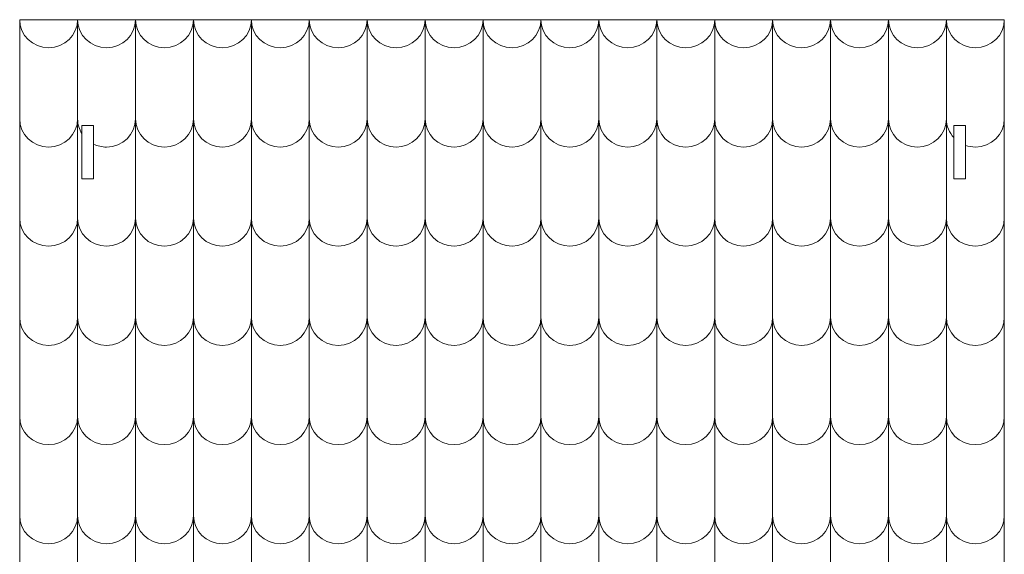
# Model space of a CAD drawing. Header units: centimetres. Extents: x -179 to 199, y -139 to 174.
# Tile 59 of 76: x -22 to -3, y 146 to 157. Entities that reach past the tile are written whole.
import ezdxf

# ---------------------------------------------------------------- set-up
doc = ezdxf.new("R2010")
doc.units = ezdxf.units.CM
doc.header["$MEASUREMENT"] = 0
doc.layers.add('Layer 1', color=7, linetype='Continuous')

msp = doc.modelspace()

# ---------------------------------------------------------------- linework, layer by layer
at = {"layer": 'Layer 1', "lineweight": 5}
for points, knots in [([(-21.81997, 156.72019), (-21.81997, 156.72019), (-2.827, 156.72019), (-2.827, 156.72019), (-2.827, 156.72019), (-2.827, 156.72019), (-2.827, 136.94858), (-2.827, 136.94858), (-2.827, 136.94858), (-2.827, 136.94858), (-2.82726, 136.94858), (-2.82726, 136.94858), (-2.82726, 136.94858), (-2.83421, 136.65546), (-3.08277, 136.41746), (-3.38568, 136.41746), (-3.38568, 136.41746), (-3.68859, 136.41746), (-3.93714, 136.65546), (-3.9441, 136.94858), (-3.9441, 136.94858), (-3.9441, 136.94858), (-3.94461, 136.94858), (-3.94461, 136.94858), (-3.94461, 136.94858), (-3.95157, 136.65546), (-4.20013, 136.41746), (-4.50278, 136.41746), (-4.50278, 136.41746), (-4.80594, 136.41746), (-5.0545, 136.65546), (-5.06145, 136.94858), (-5.06145, 136.94858), (-5.06145, 136.94858), (-5.06171, 136.94858), (-5.06171, 136.94858), (-5.06171, 136.94858), (-5.06867, 136.65546), (-5.31722, 136.41746), (-5.62013, 136.41746), (-5.62013, 136.41746), (-5.92304, 136.41746), (-6.17185, 136.65546), (-6.17855, 136.94858), (-6.17855, 136.94858), (-6.17855, 136.94858), (-6.17907, 136.94858), (-6.17907, 136.94858), (-6.17907, 136.94858), (-6.18602, 136.65546), (-6.43458, 136.41746), (-6.73749, 136.41746), (-6.73749, 136.41746), (-7.04039, 136.41746), (-7.28921, 136.65546), (-7.2959, 136.94858), (-7.2959, 136.94858), (-7.2959, 136.94858), (-7.29616, 136.94858), (-7.29616, 136.94858), (-7.29616, 136.94858), (-7.30312, 136.65546), (-7.55168, 136.41746), (-7.85484, 136.41746), (-7.85484, 136.41746), (-8.15749, 136.41746), (-8.4063, 136.65546), (-8.41326, 136.94858), (-8.41326, 136.94858), (-8.41326, 136.94858), (-8.41326, 136.94858), (-8.41326, 136.94858), (-8.41326, 136.94858), (-8.42047, 136.65546), (-8.66903, 136.41746), (-8.97194, 136.41746), (-8.97194, 136.41746), (-9.27484, 136.41746), (-9.5234, 136.65546), (-9.53036, 136.94858), (-9.53036, 136.94858), (-9.53036, 136.94858), (-9.53061, 136.94858), (-9.53061, 136.94858), (-9.53061, 136.94858), (-9.53757, 136.65546), (-9.78613, 136.41746), (-10.08903, 136.41746), (-10.08903, 136.41746), (-10.3922, 136.41746), (-10.64076, 136.65546), (-10.64771, 136.94858), (-10.64771, 136.94858), (-10.64771, 136.94858), (-10.64797, 136.94858), (-10.64797, 136.94858), (-10.64797, 136.94858), (-10.65466, 136.65546), (-10.90348, 136.41746), (-11.20639, 136.41746), (-11.20639, 136.41746), (-11.50929, 136.41746), (-11.75785, 136.65546), (-11.76481, 136.94858), (-11.76481, 136.94858), (-11.76481, 136.94858), (-11.76532, 136.94858), (-11.76532, 136.94858), (-11.76532, 136.94858), (-11.77202, 136.65546), (-12.02058, 136.41746), (-12.32348, 136.41746), (-12.32348, 136.41746), (-12.62639, 136.41746), (-12.87521, 136.65546), (-12.88216, 136.94858), (-12.88216, 136.94858), (-12.88216, 136.94858), (-12.88242, 136.94858), (-12.88242, 136.94858), (-12.88242, 136.94858), (-12.88937, 136.65546), (-13.13793, 136.41746), (-13.44084, 136.41746), (-13.44084, 136.41746), (-13.74375, 136.41746), (-13.99256, 136.65546), (-13.99926, 136.94858), (-13.99926, 136.94858), (-13.99926, 136.94858), (-13.99977, 136.94858), (-13.99977, 136.94858), (-13.99977, 136.94858), (-14.00647, 136.65546), (-14.25503, 136.41746), (-14.55819, 136.41746), (-14.55819, 136.41746), (-14.86084, 136.41746), (-15.10966, 136.65546), (-15.11661, 136.94858), (-15.11661, 136.94858), (-15.11661, 136.94858), (-15.11687, 136.94858), (-15.11687, 136.94858), (-15.11687, 136.94858), (-15.12383, 136.65546), (-15.37238, 136.41746), (-15.67555, 136.41746), (-15.67555, 136.41746), (-15.9782, 136.41746), (-16.22701, 136.65546), (-16.23371, 136.94858), (-16.23371, 136.94858), (-16.23371, 136.94858), (-16.23397, 136.94858), (-16.23397, 136.94858), (-16.23397, 136.94858), (-16.24092, 136.65546), (-16.48974, 136.41746), (-16.79264, 136.41746), (-16.79264, 136.41746), (-17.09555, 136.41746), (-17.34411, 136.65546), (-17.35106, 136.94858), (-17.35106, 136.94858), (-17.35106, 136.94858), (-17.35132, 136.94858), (-17.35132, 136.94858), (-17.35132, 136.94858), (-17.35828, 136.65546), (-17.60684, 136.41746), (-17.90974, 136.41746), (-17.90974, 136.41746), (-18.21265, 136.41746), (-18.46146, 136.65546), (-18.46816, 136.94858), (-18.46816, 136.94858), (-18.46816, 136.94858), (-18.46842, 136.94858), (-18.46842, 136.94858), (-18.46842, 136.94858), (-18.47537, 136.65546), (-18.72393, 136.41746), (-19.0271, 136.41746), (-19.0271, 136.41746), (-19.33, 136.41746), (-19.57856, 136.65546), (-19.58552, 136.94858), (-19.58552, 136.94858), (-19.58552, 136.94858), (-19.58577, 136.94858), (-19.58577, 136.94858), (-19.58577, 136.94858), (-19.59273, 136.65546), (-19.84129, 136.41746), (-20.14419, 136.41746), (-20.14419, 136.41746), (-20.4471, 136.41746), (-20.69592, 136.65546), (-20.70261, 136.94858), (-20.70261, 136.94858), (-20.70261, 136.94858), (-20.70313, 136.94858), (-20.70313, 136.94858), (-20.70313, 136.94858), (-20.70982, 136.65546), (-20.95838, 136.41746), (-21.26155, 136.41746), (-21.26155, 136.41746), (-21.56445, 136.41746), (-21.81301, 136.65546), (-21.81997, 136.94858), (-21.81997, 136.94858), (-21.81997, 136.94858), (-21.81997, 136.94858), (-21.81997, 136.94858), (-21.81997, 136.94858), (-21.81997, 136.94858), (-21.81997, 156.72019), (-21.81997, 156.72019)], [0, 0, 0, 0, 0.01785714, 0.01785714, 0.01785714, 0.01785714, 0.03571429, 0.03571429, 0.03571429, 0.03571429, 0.05357143, 0.05357143, 0.05357143, 0.05357143, 0.07142857, 0.07142857, 0.07142857, 0.07142857, 0.08928571, 0.08928571, 0.08928571, 0.08928571, 0.10714286, 0.10714286, 0.10714286, 0.10714286, 0.125, 0.125, 0.125, 0.125, 0.14285714, 0.14285714, 0.14285714, 0.14285714, 0.16071429, 0.16071429, 0.16071429, 0.16071429, 0.17857143, 0.17857143, 0.17857143, 0.17857143, 0.19642857, 0.19642857, 0.19642857, 0.19642857, 0.21428571, 0.21428571, 0.21428571, 0.21428571, 0.23214286, 0.23214286, 0.23214286, 0.23214286, 0.25, 0.25, 0.25, 0.25, 0.26785714, 0.26785714, 0.26785714, 0.26785714, 0.28571429, 0.28571429, 0.28571429, 0.28571429, 0.30357143, 0.30357143, 0.30357143, 0.30357143, 0.32142857, 0.32142857, 0.32142857, 0.32142857, 0.33928571, 0.33928571, 0.33928571, 0.33928571, 0.35714286, 0.35714286, 0.35714286, 0.35714286, 0.375, 0.375, 0.375, 0.375, 0.39285714, 0.39285714, 0.39285714, 0.39285714, 0.41071429, 0.41071429, 0.41071429, 0.41071429, 0.42857143, 0.42857143, 0.42857143, 0.42857143, 0.44642857, 0.44642857, 0.44642857, 0.44642857, 0.46428571, 0.46428571, 0.46428571, 0.46428571, 0.48214286, 0.48214286, 0.48214286, 0.48214286, 0.5, 0.5, 0.5, 0.5, 0.51785714, 0.51785714, 0.51785714, 0.51785714, 0.53571429, 0.53571429, 0.53571429, 0.53571429, 0.55357143, 0.55357143, 0.55357143, 0.55357143, 0.57142857, 0.57142857, 0.57142857, 0.57142857, 0.58928571, 0.58928571, 0.58928571, 0.58928571, 0.60714286, 0.60714286, 0.60714286, 0.60714286, 0.625, 0.625, 0.625, 0.625, 0.64285714, 0.64285714, 0.64285714, 0.64285714, 0.66071429, 0.66071429, 0.66071429, 0.66071429, 0.67857143, 0.67857143, 0.67857143, 0.67857143, 0.69642857, 0.69642857, 0.69642857, 0.69642857, 0.71428571, 0.71428571, 0.71428571, 0.71428571, 0.73214286, 0.73214286, 0.73214286, 0.73214286, 0.75, 0.75, 0.75, 0.75, 0.76785714, 0.76785714, 0.76785714, 0.76785714, 0.78571429, 0.78571429, 0.78571429, 0.78571429, 0.80357143, 0.80357143, 0.80357143, 0.80357143, 0.82142857, 0.82142857, 0.82142857, 0.82142857, 0.83928571, 0.83928571, 0.83928571, 0.83928571, 0.85714286, 0.85714286, 0.85714286, 0.85714286, 0.875, 0.875, 0.875, 0.875, 0.89285714, 0.89285714, 0.89285714, 0.89285714, 0.91071429, 0.91071429, 0.91071429, 0.91071429, 0.92857143, 0.92857143, 0.92857143, 0.92857143, 0.94642857, 0.94642857, 0.94642857, 0.94642857, 0.96428571, 0.96428571, 0.96428571, 0.96428571, 1, 1, 1, 1]), ([(-20.62045, 154.68021), (-20.62045, 154.68021), (-20.39558, 154.68021), (-20.39558, 154.68021), (-20.39558, 154.68021), (-20.39558, 154.68021), (-20.39558, 153.64476), (-20.39558, 153.64476), (-20.39558, 153.64476), (-20.39558, 153.64476), (-20.62045, 153.64476), (-20.62045, 153.64476), (-20.62045, 153.64476), (-20.62045, 153.64476), (-20.62045, 154.68021), (-20.62045, 154.68021)], [0, 0, 0, 0, 0.2, 0.2, 0.2, 0.2, 0.4, 0.4, 0.4, 0.4, 0.6, 0.6, 0.6, 0.6, 1, 1, 1, 1]), ([(-3.80166, 154.68021), (-3.80166, 154.68021), (-3.5768, 154.68021), (-3.5768, 154.68021), (-3.5768, 154.68021), (-3.5768, 154.68021), (-3.5768, 153.64476), (-3.5768, 153.64476), (-3.5768, 153.64476), (-3.5768, 153.64476), (-3.80166, 153.64476), (-3.80166, 153.64476), (-3.80166, 153.64476), (-3.80166, 153.64476), (-3.80166, 154.68021), (-3.80166, 154.68021)], [0, 0, 0, 0, 0.2, 0.2, 0.2, 0.2, 0.4, 0.4, 0.4, 0.4, 0.6, 0.6, 0.6, 0.6, 1, 1, 1, 1])]:
    msp.add_open_spline(points, degree=3, knots=knots, dxfattribs=at)
at = {"layer": 'Layer 1', "color": 12, "lineweight": 5}
for points, knots in [([(-21.81997, 156.72019), (-21.81997, 156.4214), (-21.56883, 156.17671), (-21.26155, 156.17671), (-21.26155, 156.17671), (-20.95426, 156.17671), (-20.70287, 156.4214), (-20.70287, 156.72019), (-20.70287, 156.72019), (-20.70287, 156.4214), (-20.45148, 156.17671), (-20.14419, 156.17671), (-20.14419, 156.17671), (-19.83717, 156.17671), (-19.58552, 156.4214), (-19.58552, 156.72019), (-19.58552, 156.72019), (-19.58552, 156.4214), (-19.33412, 156.17671), (-19.0271, 156.17671), (-19.0271, 156.17671), (-18.71981, 156.17671), (-18.46842, 156.4214), (-18.46842, 156.72019), (-18.46842, 156.72019), (-18.46842, 156.4214), (-18.21703, 156.17671), (-17.90974, 156.17671), (-17.90974, 156.17671), (-17.60271, 156.17671), (-17.35132, 156.4214), (-17.35132, 156.72019), (-17.35132, 156.72019), (-17.35132, 156.4214), (-17.09967, 156.17671), (-16.79264, 156.17671), (-16.79264, 156.17671), (-16.48536, 156.17671), (-16.23397, 156.4214), (-16.23397, 156.72019), (-16.23397, 156.72019), (-16.23397, 156.4214), (-15.98258, 156.17671), (-15.67555, 156.17671), (-15.67555, 156.17671), (-15.36826, 156.17671), (-15.11661, 156.4214), (-15.11661, 156.72019), (-15.11661, 156.72019), (-15.11661, 156.4214), (-14.86548, 156.17671), (-14.55819, 156.17671), (-14.55819, 156.17671), (-14.25091, 156.17671), (-13.99926, 156.4214), (-13.99926, 156.72019), (-13.99926, 156.72019), (-13.99926, 156.4214), (-13.74812, 156.17671), (-13.44084, 156.17671), (-13.44084, 156.17671), (-13.13355, 156.17671), (-12.88216, 156.4214), (-12.88216, 156.72019), (-12.88216, 156.72019), (-12.88216, 156.4214), (-12.63103, 156.17671), (-12.32348, 156.17671), (-12.32348, 156.17671), (-12.01646, 156.17671), (-11.76506, 156.4214), (-11.76506, 156.72019), (-11.76506, 156.72019), (-11.76506, 156.4214), (-11.51367, 156.17671), (-11.20639, 156.17671), (-11.20639, 156.17671), (-10.8991, 156.17671), (-10.64771, 156.4214), (-10.64771, 156.72019), (-10.64771, 156.72019), (-10.64771, 156.4214), (-10.39632, 156.17671), (-10.08903, 156.17671), (-10.08903, 156.17671), (-9.78201, 156.17671), (-9.53061, 156.4214), (-9.53061, 156.72019), (-9.53061, 156.72019), (-9.53061, 156.4214), (-9.27896, 156.17671), (-8.97194, 156.17671), (-8.97194, 156.17671), (-8.66465, 156.17671), (-8.41326, 156.4214), (-8.41326, 156.72019), (-8.41326, 156.72019), (-8.41326, 156.4214), (-8.16187, 156.17671), (-7.85484, 156.17671), (-7.85484, 156.17671), (-7.54755, 156.17671), (-7.2959, 156.4214), (-7.2959, 156.72019), (-7.2959, 156.72019), (-7.2959, 156.4214), (-7.04477, 156.17671), (-6.73749, 156.17671), (-6.73749, 156.17671), (-6.4302, 156.17671), (-6.17881, 156.4214), (-6.17881, 156.72019), (-6.17881, 156.72019), (-6.17881, 156.4214), (-5.92742, 156.17671), (-5.62013, 156.17671), (-5.62013, 156.17671), (-5.31285, 156.17671), (-5.06145, 156.4214), (-5.06145, 156.72019), (-5.06145, 156.72019), (-5.06145, 156.4214), (-4.81032, 156.17671), (-4.50278, 156.17671), (-4.50278, 156.17671), (-4.19575, 156.17671), (-3.94436, 156.4214), (-3.94436, 156.72019), (-3.94436, 156.72019), (-3.94436, 156.4214), (-3.69296, 156.17671), (-3.38568, 156.17671), (-3.38568, 156.17671), (-3.07839, 156.17671), (-2.827, 156.4214), (-2.827, 156.72019)], [0, 0, 0, 0, 0.02857143, 0.02857143, 0.02857143, 0.02857143, 0.05714286, 0.05714286, 0.05714286, 0.05714286, 0.08571429, 0.08571429, 0.08571429, 0.08571429, 0.11428571, 0.11428571, 0.11428571, 0.11428571, 0.14285714, 0.14285714, 0.14285714, 0.14285714, 0.17142857, 0.17142857, 0.17142857, 0.17142857, 0.2, 0.2, 0.2, 0.2, 0.22857143, 0.22857143, 0.22857143, 0.22857143, 0.25714286, 0.25714286, 0.25714286, 0.25714286, 0.28571429, 0.28571429, 0.28571429, 0.28571429, 0.31428571, 0.31428571, 0.31428571, 0.31428571, 0.34285714, 0.34285714, 0.34285714, 0.34285714, 0.37142857, 0.37142857, 0.37142857, 0.37142857, 0.4, 0.4, 0.4, 0.4, 0.42857143, 0.42857143, 0.42857143, 0.42857143, 0.45714286, 0.45714286, 0.45714286, 0.45714286, 0.48571429, 0.48571429, 0.48571429, 0.48571429, 0.51428571, 0.51428571, 0.51428571, 0.51428571, 0.54285714, 0.54285714, 0.54285714, 0.54285714, 0.57142857, 0.57142857, 0.57142857, 0.57142857, 0.6, 0.6, 0.6, 0.6, 0.62857143, 0.62857143, 0.62857143, 0.62857143, 0.65714286, 0.65714286, 0.65714286, 0.65714286, 0.68571429, 0.68571429, 0.68571429, 0.68571429, 0.71428571, 0.71428571, 0.71428571, 0.71428571, 0.74285714, 0.74285714, 0.74285714, 0.74285714, 0.77142857, 0.77142857, 0.77142857, 0.77142857, 0.8, 0.8, 0.8, 0.8, 0.82857143, 0.82857143, 0.82857143, 0.82857143, 0.85714286, 0.85714286, 0.85714286, 0.85714286, 0.88571429, 0.88571429, 0.88571429, 0.88571429, 0.91428571, 0.91428571, 0.91428571, 0.91428571, 0.94285714, 0.94285714, 0.94285714, 0.94285714, 1, 1, 1, 1]), ([(-21.81997, 154.80384), (-21.81997, 154.50505), (-21.56883, 154.26036), (-21.26155, 154.26036), (-21.26155, 154.26036), (-20.95426, 154.26036), (-20.70287, 154.50505), (-20.70287, 154.80384), (-20.70287, 154.80384), (-20.70287, 154.70081), (-20.67273, 154.60293), (-20.62045, 154.52051)], [0, 0, 0, 0, 0.25, 0.25, 0.25, 0.25, 0.5, 0.5, 0.5, 0.5, 1, 1, 1, 1]), ([(-20.39558, 154.3196), (-20.31986, 154.28097), (-20.2346, 154.26036), (-20.14419, 154.26036), (-20.14419, 154.26036), (-19.83717, 154.26036), (-19.58552, 154.50505), (-19.58552, 154.80384), (-19.58552, 154.80384), (-19.58552, 154.50505), (-19.33412, 154.26036), (-19.0271, 154.26036), (-19.0271, 154.26036), (-18.71981, 154.26036), (-18.46842, 154.50505), (-18.46842, 154.80384), (-18.46842, 154.80384), (-18.46842, 154.50505), (-18.21703, 154.26036), (-17.90974, 154.26036), (-17.90974, 154.26036), (-17.60271, 154.26036), (-17.35132, 154.50505), (-17.35132, 154.80384), (-17.35132, 154.80384), (-17.35132, 154.50505), (-17.09967, 154.26036), (-16.79264, 154.26036), (-16.79264, 154.26036), (-16.48536, 154.26036), (-16.23397, 154.50505), (-16.23397, 154.80384), (-16.23397, 154.80384), (-16.23397, 154.50505), (-15.98258, 154.26036), (-15.67555, 154.26036), (-15.67555, 154.26036), (-15.36826, 154.26036), (-15.11661, 154.50505), (-15.11661, 154.80384), (-15.11661, 154.80384), (-15.11661, 154.50505), (-14.86548, 154.26036), (-14.55819, 154.26036), (-14.55819, 154.26036), (-14.25091, 154.26036), (-13.99926, 154.50505), (-13.99926, 154.80384), (-13.99926, 154.80384), (-13.99926, 154.50505), (-13.74812, 154.26036), (-13.44084, 154.26036), (-13.44084, 154.26036), (-13.13355, 154.26036), (-12.88216, 154.50505), (-12.88216, 154.80384), (-12.88216, 154.80384), (-12.88216, 154.50505), (-12.63103, 154.26036), (-12.32348, 154.26036), (-12.32348, 154.26036), (-12.01646, 154.26036), (-11.76506, 154.50505), (-11.76506, 154.80384), (-11.76506, 154.80384), (-11.76506, 154.50505), (-11.51367, 154.26036), (-11.20639, 154.26036), (-11.20639, 154.26036), (-10.8991, 154.26036), (-10.64771, 154.50505), (-10.64771, 154.80384), (-10.64771, 154.80384), (-10.64771, 154.50505), (-10.39632, 154.26036), (-10.08903, 154.26036), (-10.08903, 154.26036), (-9.78201, 154.26036), (-9.53061, 154.50505), (-9.53061, 154.80384), (-9.53061, 154.80384), (-9.53061, 154.50505), (-9.27896, 154.26036), (-8.97194, 154.26036), (-8.97194, 154.26036), (-8.66465, 154.26036), (-8.41326, 154.50505), (-8.41326, 154.80384), (-8.41326, 154.80384), (-8.41326, 154.50505), (-8.16187, 154.26036), (-7.85484, 154.26036), (-7.85484, 154.26036), (-7.54755, 154.26036), (-7.2959, 154.50505), (-7.2959, 154.80384), (-7.2959, 154.80384), (-7.2959, 154.50505), (-7.04477, 154.26036), (-6.73749, 154.26036), (-6.73749, 154.26036), (-6.4302, 154.26036), (-6.17881, 154.50505), (-6.17881, 154.80384), (-6.17881, 154.80384), (-6.17881, 154.50505), (-5.92742, 154.26036), (-5.62013, 154.26036), (-5.62013, 154.26036), (-5.31285, 154.26036), (-5.06145, 154.50505), (-5.06145, 154.80384), (-5.06145, 154.80384), (-5.06145, 154.50505), (-4.81032, 154.26036), (-4.50278, 154.26036), (-4.50278, 154.26036), (-4.19575, 154.26036), (-3.94436, 154.50505), (-3.94436, 154.80384), (-3.94436, 154.80384), (-3.94436, 154.66475), (-3.89027, 154.53854), (-3.80166, 154.44324)], [0, 0, 0, 0, 0.03125, 0.03125, 0.03125, 0.03125, 0.0625, 0.0625, 0.0625, 0.0625, 0.09375, 0.09375, 0.09375, 0.09375, 0.125, 0.125, 0.125, 0.125, 0.15625, 0.15625, 0.15625, 0.15625, 0.1875, 0.1875, 0.1875, 0.1875, 0.21875, 0.21875, 0.21875, 0.21875, 0.25, 0.25, 0.25, 0.25, 0.28125, 0.28125, 0.28125, 0.28125, 0.3125, 0.3125, 0.3125, 0.3125, 0.34375, 0.34375, 0.34375, 0.34375, 0.375, 0.375, 0.375, 0.375, 0.40625, 0.40625, 0.40625, 0.40625, 0.4375, 0.4375, 0.4375, 0.4375, 0.46875, 0.46875, 0.46875, 0.46875, 0.5, 0.5, 0.5, 0.5, 0.53125, 0.53125, 0.53125, 0.53125, 0.5625, 0.5625, 0.5625, 0.5625, 0.59375, 0.59375, 0.59375, 0.59375, 0.625, 0.625, 0.625, 0.625, 0.65625, 0.65625, 0.65625, 0.65625, 0.6875, 0.6875, 0.6875, 0.6875, 0.71875, 0.71875, 0.71875, 0.71875, 0.75, 0.75, 0.75, 0.75, 0.78125, 0.78125, 0.78125, 0.78125, 0.8125, 0.8125, 0.8125, 0.8125, 0.84375, 0.84375, 0.84375, 0.84375, 0.875, 0.875, 0.875, 0.875, 0.90625, 0.90625, 0.90625, 0.90625, 0.9375, 0.9375, 0.9375, 0.9375, 1, 1, 1, 1]), ([(-3.5768, 154.29384), (-3.51704, 154.27324), (-3.45265, 154.26036), (-3.38568, 154.26036), (-3.38568, 154.26036), (-3.07839, 154.26036), (-2.827, 154.50505), (-2.827, 154.80384)], [0, 0, 0, 0, 0.33333333, 0.33333333, 0.33333333, 0.33333333, 1, 1, 1, 1]), ([(-21.81997, 152.89007), (-21.81997, 152.59128), (-21.56883, 152.34659), (-21.26155, 152.34659), (-21.26155, 152.34659), (-20.95426, 152.34659), (-20.70287, 152.59128), (-20.70287, 152.89007), (-20.70287, 152.89007), (-20.70287, 152.59128), (-20.45148, 152.34659), (-20.14419, 152.34659), (-20.14419, 152.34659), (-19.83717, 152.34659), (-19.58552, 152.59128), (-19.58552, 152.89007), (-19.58552, 152.89007), (-19.58552, 152.59128), (-19.33412, 152.34659), (-19.0271, 152.34659), (-19.0271, 152.34659), (-18.71981, 152.34659), (-18.46842, 152.59128), (-18.46842, 152.89007), (-18.46842, 152.89007), (-18.46842, 152.59128), (-18.21703, 152.34659), (-17.90974, 152.34659), (-17.90974, 152.34659), (-17.60271, 152.34659), (-17.35132, 152.59128), (-17.35132, 152.89007), (-17.35132, 152.89007), (-17.35132, 152.59128), (-17.09967, 152.34659), (-16.79264, 152.34659), (-16.79264, 152.34659), (-16.48536, 152.34659), (-16.23397, 152.59128), (-16.23397, 152.89007), (-16.23397, 152.89007), (-16.23397, 152.59128), (-15.98258, 152.34659), (-15.67555, 152.34659), (-15.67555, 152.34659), (-15.36826, 152.34659), (-15.11661, 152.59128), (-15.11661, 152.89007), (-15.11661, 152.89007), (-15.11661, 152.59128), (-14.86548, 152.34659), (-14.55819, 152.34659), (-14.55819, 152.34659), (-14.25091, 152.34659), (-13.99926, 152.59128), (-13.99926, 152.89007), (-13.99926, 152.89007), (-13.99926, 152.59128), (-13.74812, 152.34659), (-13.44084, 152.34659), (-13.44084, 152.34659), (-13.13355, 152.34659), (-12.88216, 152.59128), (-12.88216, 152.89007), (-12.88216, 152.89007), (-12.88216, 152.59128), (-12.63103, 152.34659), (-12.32348, 152.34659), (-12.32348, 152.34659), (-12.01646, 152.34659), (-11.76506, 152.59128), (-11.76506, 152.89007), (-11.76506, 152.89007), (-11.76506, 152.59128), (-11.51367, 152.34659), (-11.20639, 152.34659), (-11.20639, 152.34659), (-10.8991, 152.34659), (-10.64771, 152.59128), (-10.64771, 152.89007), (-10.64771, 152.89007), (-10.64771, 152.59128), (-10.39632, 152.34659), (-10.08903, 152.34659), (-10.08903, 152.34659), (-9.78201, 152.34659), (-9.53061, 152.59128), (-9.53061, 152.89007), (-9.53061, 152.89007), (-9.53061, 152.59128), (-9.27896, 152.34659), (-8.97194, 152.34659), (-8.97194, 152.34659), (-8.66465, 152.34659), (-8.41326, 152.59128), (-8.41326, 152.89007), (-8.41326, 152.89007), (-8.41326, 152.59128), (-8.16187, 152.34659), (-7.85484, 152.34659), (-7.85484, 152.34659), (-7.54755, 152.34659), (-7.2959, 152.59128), (-7.2959, 152.89007), (-7.2959, 152.89007), (-7.2959, 152.59128), (-7.04477, 152.34659), (-6.73749, 152.34659), (-6.73749, 152.34659), (-6.4302, 152.34659), (-6.17881, 152.59128), (-6.17881, 152.89007), (-6.17881, 152.89007), (-6.17881, 152.59128), (-5.92742, 152.34659), (-5.62013, 152.34659), (-5.62013, 152.34659), (-5.31285, 152.34659), (-5.06145, 152.59128), (-5.06145, 152.89007), (-5.06145, 152.89007), (-5.06145, 152.59128), (-4.81032, 152.34659), (-4.50278, 152.34659), (-4.50278, 152.34659), (-4.19575, 152.34659), (-3.94436, 152.59128), (-3.94436, 152.89007), (-3.94436, 152.89007), (-3.94436, 152.59128), (-3.69296, 152.34659), (-3.38568, 152.34659), (-3.38568, 152.34659), (-3.07839, 152.34659), (-2.827, 152.59128), (-2.827, 152.89007)], [0, 0, 0, 0, 0.02857143, 0.02857143, 0.02857143, 0.02857143, 0.05714286, 0.05714286, 0.05714286, 0.05714286, 0.08571429, 0.08571429, 0.08571429, 0.08571429, 0.11428571, 0.11428571, 0.11428571, 0.11428571, 0.14285714, 0.14285714, 0.14285714, 0.14285714, 0.17142857, 0.17142857, 0.17142857, 0.17142857, 0.2, 0.2, 0.2, 0.2, 0.22857143, 0.22857143, 0.22857143, 0.22857143, 0.25714286, 0.25714286, 0.25714286, 0.25714286, 0.28571429, 0.28571429, 0.28571429, 0.28571429, 0.31428571, 0.31428571, 0.31428571, 0.31428571, 0.34285714, 0.34285714, 0.34285714, 0.34285714, 0.37142857, 0.37142857, 0.37142857, 0.37142857, 0.4, 0.4, 0.4, 0.4, 0.42857143, 0.42857143, 0.42857143, 0.42857143, 0.45714286, 0.45714286, 0.45714286, 0.45714286, 0.48571429, 0.48571429, 0.48571429, 0.48571429, 0.51428571, 0.51428571, 0.51428571, 0.51428571, 0.54285714, 0.54285714, 0.54285714, 0.54285714, 0.57142857, 0.57142857, 0.57142857, 0.57142857, 0.6, 0.6, 0.6, 0.6, 0.62857143, 0.62857143, 0.62857143, 0.62857143, 0.65714286, 0.65714286, 0.65714286, 0.65714286, 0.68571429, 0.68571429, 0.68571429, 0.68571429, 0.71428571, 0.71428571, 0.71428571, 0.71428571, 0.74285714, 0.74285714, 0.74285714, 0.74285714, 0.77142857, 0.77142857, 0.77142857, 0.77142857, 0.8, 0.8, 0.8, 0.8, 0.82857143, 0.82857143, 0.82857143, 0.82857143, 0.85714286, 0.85714286, 0.85714286, 0.85714286, 0.88571429, 0.88571429, 0.88571429, 0.88571429, 0.91428571, 0.91428571, 0.91428571, 0.91428571, 0.94285714, 0.94285714, 0.94285714, 0.94285714, 1, 1, 1, 1]), ([(-21.81997, 150.97475), (-21.81997, 150.67571), (-21.56883, 150.43101), (-21.26155, 150.43101), (-21.26155, 150.43101), (-20.95426, 150.43101), (-20.70287, 150.67571), (-20.70287, 150.97475), (-20.70287, 150.97475), (-20.70287, 150.67571), (-20.45148, 150.43101), (-20.14419, 150.43101), (-20.14419, 150.43101), (-19.83717, 150.43101), (-19.58552, 150.67571), (-19.58552, 150.97475), (-19.58552, 150.97475), (-19.58552, 150.67571), (-19.33412, 150.43101), (-19.0271, 150.43101), (-19.0271, 150.43101), (-18.71981, 150.43101), (-18.46842, 150.67571), (-18.46842, 150.97475), (-18.46842, 150.97475), (-18.46842, 150.67571), (-18.21703, 150.43101), (-17.90974, 150.43101), (-17.90974, 150.43101), (-17.60271, 150.43101), (-17.35132, 150.67571), (-17.35132, 150.97475), (-17.35132, 150.97475), (-17.35132, 150.67571), (-17.09967, 150.43101), (-16.79264, 150.43101), (-16.79264, 150.43101), (-16.48536, 150.43101), (-16.23397, 150.67571), (-16.23397, 150.97475), (-16.23397, 150.97475), (-16.23397, 150.67571), (-15.98258, 150.43101), (-15.67555, 150.43101), (-15.67555, 150.43101), (-15.36826, 150.43101), (-15.11661, 150.67571), (-15.11661, 150.97475), (-15.11661, 150.97475), (-15.11661, 150.67571), (-14.86548, 150.43101), (-14.55819, 150.43101), (-14.55819, 150.43101), (-14.25091, 150.43101), (-13.99926, 150.67571), (-13.99926, 150.97475), (-13.99926, 150.97475), (-13.99926, 150.67571), (-13.74812, 150.43101), (-13.44084, 150.43101), (-13.44084, 150.43101), (-13.13355, 150.43101), (-12.88216, 150.67571), (-12.88216, 150.97475), (-12.88216, 150.97475), (-12.88216, 150.67571), (-12.63103, 150.43101), (-12.32348, 150.43101), (-12.32348, 150.43101), (-12.01646, 150.43101), (-11.76506, 150.67571), (-11.76506, 150.97475), (-11.76506, 150.97475), (-11.76506, 150.67571), (-11.51367, 150.43101), (-11.20639, 150.43101), (-11.20639, 150.43101), (-10.8991, 150.43101), (-10.64771, 150.67571), (-10.64771, 150.97475), (-10.64771, 150.97475), (-10.64771, 150.67571), (-10.39632, 150.43101), (-10.08903, 150.43101), (-10.08903, 150.43101), (-9.78201, 150.43101), (-9.53061, 150.67571), (-9.53061, 150.97475), (-9.53061, 150.97475), (-9.53061, 150.67571), (-9.27896, 150.43101), (-8.97194, 150.43101), (-8.97194, 150.43101), (-8.66465, 150.43101), (-8.41326, 150.67571), (-8.41326, 150.97475), (-8.41326, 150.97475), (-8.41326, 150.67571), (-8.16187, 150.43101), (-7.85484, 150.43101), (-7.85484, 150.43101), (-7.54755, 150.43101), (-7.2959, 150.67571), (-7.2959, 150.97475), (-7.2959, 150.97475), (-7.2959, 150.67571), (-7.04477, 150.43101), (-6.73749, 150.43101), (-6.73749, 150.43101), (-6.4302, 150.43101), (-6.17881, 150.67571), (-6.17881, 150.97475), (-6.17881, 150.97475), (-6.17881, 150.67571), (-5.92742, 150.43101), (-5.62013, 150.43101), (-5.62013, 150.43101), (-5.31285, 150.43101), (-5.06145, 150.67571), (-5.06145, 150.97475), (-5.06145, 150.97475), (-5.06145, 150.67571), (-4.81032, 150.43101), (-4.50278, 150.43101), (-4.50278, 150.43101), (-4.19575, 150.43101), (-3.94436, 150.67571), (-3.94436, 150.97475), (-3.94436, 150.97475), (-3.94436, 150.67571), (-3.69296, 150.43101), (-3.38568, 150.43101), (-3.38568, 150.43101), (-3.07839, 150.43101), (-2.827, 150.67571), (-2.827, 150.97475)], [0, 0, 0, 0, 0.02857143, 0.02857143, 0.02857143, 0.02857143, 0.05714286, 0.05714286, 0.05714286, 0.05714286, 0.08571429, 0.08571429, 0.08571429, 0.08571429, 0.11428571, 0.11428571, 0.11428571, 0.11428571, 0.14285714, 0.14285714, 0.14285714, 0.14285714, 0.17142857, 0.17142857, 0.17142857, 0.17142857, 0.2, 0.2, 0.2, 0.2, 0.22857143, 0.22857143, 0.22857143, 0.22857143, 0.25714286, 0.25714286, 0.25714286, 0.25714286, 0.28571429, 0.28571429, 0.28571429, 0.28571429, 0.31428571, 0.31428571, 0.31428571, 0.31428571, 0.34285714, 0.34285714, 0.34285714, 0.34285714, 0.37142857, 0.37142857, 0.37142857, 0.37142857, 0.4, 0.4, 0.4, 0.4, 0.42857143, 0.42857143, 0.42857143, 0.42857143, 0.45714286, 0.45714286, 0.45714286, 0.45714286, 0.48571429, 0.48571429, 0.48571429, 0.48571429, 0.51428571, 0.51428571, 0.51428571, 0.51428571, 0.54285714, 0.54285714, 0.54285714, 0.54285714, 0.57142857, 0.57142857, 0.57142857, 0.57142857, 0.6, 0.6, 0.6, 0.6, 0.62857143, 0.62857143, 0.62857143, 0.62857143, 0.65714286, 0.65714286, 0.65714286, 0.65714286, 0.68571429, 0.68571429, 0.68571429, 0.68571429, 0.71428571, 0.71428571, 0.71428571, 0.71428571, 0.74285714, 0.74285714, 0.74285714, 0.74285714, 0.77142857, 0.77142857, 0.77142857, 0.77142857, 0.8, 0.8, 0.8, 0.8, 0.82857143, 0.82857143, 0.82857143, 0.82857143, 0.85714286, 0.85714286, 0.85714286, 0.85714286, 0.88571429, 0.88571429, 0.88571429, 0.88571429, 0.91428571, 0.91428571, 0.91428571, 0.91428571, 0.94285714, 0.94285714, 0.94285714, 0.94285714, 1, 1, 1, 1]), ([(-21.81997, 149.05995), (-21.81997, 148.76065), (-21.56883, 148.51595), (-21.26155, 148.51595), (-21.26155, 148.51595), (-20.95426, 148.51595), (-20.70287, 148.76065), (-20.70287, 149.05995), (-20.70287, 149.05995), (-20.70287, 148.76065), (-20.45148, 148.51595), (-20.14419, 148.51595), (-20.14419, 148.51595), (-19.83717, 148.51595), (-19.58552, 148.76065), (-19.58552, 149.05995), (-19.58552, 149.05995), (-19.58552, 148.76065), (-19.33412, 148.51595), (-19.0271, 148.51595), (-19.0271, 148.51595), (-18.71981, 148.51595), (-18.46842, 148.76065), (-18.46842, 149.05995), (-18.46842, 149.05995), (-18.46842, 148.76065), (-18.21703, 148.51595), (-17.90974, 148.51595), (-17.90974, 148.51595), (-17.60271, 148.51595), (-17.35132, 148.76065), (-17.35132, 149.05995), (-17.35132, 149.05995), (-17.35132, 148.76065), (-17.09967, 148.51595), (-16.79264, 148.51595), (-16.79264, 148.51595), (-16.48536, 148.51595), (-16.23397, 148.76065), (-16.23397, 149.05995), (-16.23397, 149.05995), (-16.23397, 148.76065), (-15.98258, 148.51595), (-15.67555, 148.51595), (-15.67555, 148.51595), (-15.36826, 148.51595), (-15.11661, 148.76065), (-15.11661, 149.05995), (-15.11661, 149.05995), (-15.11661, 148.76065), (-14.86548, 148.51595), (-14.55819, 148.51595), (-14.55819, 148.51595), (-14.25091, 148.51595), (-13.99926, 148.76065), (-13.99926, 149.05995), (-13.99926, 149.05995), (-13.99926, 148.76065), (-13.74812, 148.51595), (-13.44084, 148.51595), (-13.44084, 148.51595), (-13.13355, 148.51595), (-12.88216, 148.76065), (-12.88216, 149.05995), (-12.88216, 149.05995), (-12.88216, 148.76065), (-12.63103, 148.51595), (-12.32348, 148.51595), (-12.32348, 148.51595), (-12.01646, 148.51595), (-11.76506, 148.76065), (-11.76506, 149.05995), (-11.76506, 149.05995), (-11.76506, 148.76065), (-11.51367, 148.51595), (-11.20639, 148.51595), (-11.20639, 148.51595), (-10.8991, 148.51595), (-10.64771, 148.76065), (-10.64771, 149.05995), (-10.64771, 149.05995), (-10.64771, 148.76065), (-10.39632, 148.51595), (-10.08903, 148.51595), (-10.08903, 148.51595), (-9.78201, 148.51595), (-9.53061, 148.76065), (-9.53061, 149.05995), (-9.53061, 149.05995), (-9.53061, 148.76065), (-9.27896, 148.51595), (-8.97194, 148.51595), (-8.97194, 148.51595), (-8.66465, 148.51595), (-8.41326, 148.76065), (-8.41326, 149.05995), (-8.41326, 149.05995), (-8.41326, 148.76065), (-8.16187, 148.51595), (-7.85484, 148.51595), (-7.85484, 148.51595), (-7.54755, 148.51595), (-7.2959, 148.76065), (-7.2959, 149.05995), (-7.2959, 149.05995), (-7.2959, 148.76065), (-7.04477, 148.51595), (-6.73749, 148.51595), (-6.73749, 148.51595), (-6.4302, 148.51595), (-6.17881, 148.76065), (-6.17881, 149.05995), (-6.17881, 149.05995), (-6.17881, 148.76065), (-5.92742, 148.51595), (-5.62013, 148.51595), (-5.62013, 148.51595), (-5.31285, 148.51595), (-5.06145, 148.76065), (-5.06145, 149.05995), (-5.06145, 149.05995), (-5.06145, 148.76065), (-4.81032, 148.51595), (-4.50278, 148.51595), (-4.50278, 148.51595), (-4.19575, 148.51595), (-3.94436, 148.76065), (-3.94436, 149.05995), (-3.94436, 149.05995), (-3.94436, 148.76065), (-3.69296, 148.51595), (-3.38568, 148.51595), (-3.38568, 148.51595), (-3.07839, 148.51595), (-2.827, 148.76065), (-2.827, 149.05995)], [0, 0, 0, 0, 0.02857143, 0.02857143, 0.02857143, 0.02857143, 0.05714286, 0.05714286, 0.05714286, 0.05714286, 0.08571429, 0.08571429, 0.08571429, 0.08571429, 0.11428571, 0.11428571, 0.11428571, 0.11428571, 0.14285714, 0.14285714, 0.14285714, 0.14285714, 0.17142857, 0.17142857, 0.17142857, 0.17142857, 0.2, 0.2, 0.2, 0.2, 0.22857143, 0.22857143, 0.22857143, 0.22857143, 0.25714286, 0.25714286, 0.25714286, 0.25714286, 0.28571429, 0.28571429, 0.28571429, 0.28571429, 0.31428571, 0.31428571, 0.31428571, 0.31428571, 0.34285714, 0.34285714, 0.34285714, 0.34285714, 0.37142857, 0.37142857, 0.37142857, 0.37142857, 0.4, 0.4, 0.4, 0.4, 0.42857143, 0.42857143, 0.42857143, 0.42857143, 0.45714286, 0.45714286, 0.45714286, 0.45714286, 0.48571429, 0.48571429, 0.48571429, 0.48571429, 0.51428571, 0.51428571, 0.51428571, 0.51428571, 0.54285714, 0.54285714, 0.54285714, 0.54285714, 0.57142857, 0.57142857, 0.57142857, 0.57142857, 0.6, 0.6, 0.6, 0.6, 0.62857143, 0.62857143, 0.62857143, 0.62857143, 0.65714286, 0.65714286, 0.65714286, 0.65714286, 0.68571429, 0.68571429, 0.68571429, 0.68571429, 0.71428571, 0.71428571, 0.71428571, 0.71428571, 0.74285714, 0.74285714, 0.74285714, 0.74285714, 0.77142857, 0.77142857, 0.77142857, 0.77142857, 0.8, 0.8, 0.8, 0.8, 0.82857143, 0.82857143, 0.82857143, 0.82857143, 0.85714286, 0.85714286, 0.85714286, 0.85714286, 0.88571429, 0.88571429, 0.88571429, 0.88571429, 0.91428571, 0.91428571, 0.91428571, 0.91428571, 0.94285714, 0.94285714, 0.94285714, 0.94285714, 1, 1, 1, 1]), ([(-21.81997, 147.14489), (-21.81997, 146.84585), (-21.56883, 146.60115), (-21.26155, 146.60115), (-21.26155, 146.60115), (-20.95426, 146.60115), (-20.70287, 146.84585), (-20.70287, 147.14489), (-20.70287, 147.14489), (-20.70287, 146.84585), (-20.45148, 146.60115), (-20.14419, 146.60115), (-20.14419, 146.60115), (-19.83717, 146.60115), (-19.58552, 146.84585), (-19.58552, 147.14489), (-19.58552, 147.14489), (-19.58552, 146.84585), (-19.33412, 146.60115), (-19.0271, 146.60115), (-19.0271, 146.60115), (-18.71981, 146.60115), (-18.46842, 146.84585), (-18.46842, 147.14489), (-18.46842, 147.14489), (-18.46842, 146.84585), (-18.21703, 146.60115), (-17.90974, 146.60115), (-17.90974, 146.60115), (-17.60271, 146.60115), (-17.35132, 146.84585), (-17.35132, 147.14489), (-17.35132, 147.14489), (-17.35132, 146.84585), (-17.09967, 146.60115), (-16.79264, 146.60115), (-16.79264, 146.60115), (-16.48536, 146.60115), (-16.23397, 146.84585), (-16.23397, 147.14489), (-16.23397, 147.14489), (-16.23397, 146.84585), (-15.98258, 146.60115), (-15.67555, 146.60115), (-15.67555, 146.60115), (-15.36826, 146.60115), (-15.11661, 146.84585), (-15.11661, 147.14489), (-15.11661, 147.14489), (-15.11661, 146.84585), (-14.86548, 146.60115), (-14.55819, 146.60115), (-14.55819, 146.60115), (-14.25091, 146.60115), (-13.99926, 146.84585), (-13.99926, 147.14489), (-13.99926, 147.14489), (-13.99926, 146.84585), (-13.74812, 146.60115), (-13.44084, 146.60115), (-13.44084, 146.60115), (-13.13355, 146.60115), (-12.88216, 146.84585), (-12.88216, 147.14489), (-12.88216, 147.14489), (-12.88216, 146.84585), (-12.63103, 146.60115), (-12.32348, 146.60115), (-12.32348, 146.60115), (-12.01646, 146.60115), (-11.76506, 146.84585), (-11.76506, 147.14489), (-11.76506, 147.14489), (-11.76506, 146.84585), (-11.51367, 146.60115), (-11.20639, 146.60115), (-11.20639, 146.60115), (-10.8991, 146.60115), (-10.64771, 146.84585), (-10.64771, 147.14489), (-10.64771, 147.14489), (-10.64771, 146.84585), (-10.39632, 146.60115), (-10.08903, 146.60115), (-10.08903, 146.60115), (-9.78201, 146.60115), (-9.53061, 146.84585), (-9.53061, 147.14489), (-9.53061, 147.14489), (-9.53061, 146.84585), (-9.27896, 146.60115), (-8.97194, 146.60115), (-8.97194, 146.60115), (-8.66465, 146.60115), (-8.41326, 146.84585), (-8.41326, 147.14489), (-8.41326, 147.14489), (-8.41326, 146.84585), (-8.16187, 146.60115), (-7.85484, 146.60115), (-7.85484, 146.60115), (-7.54755, 146.60115), (-7.2959, 146.84585), (-7.2959, 147.14489), (-7.2959, 147.14489), (-7.2959, 146.84585), (-7.04477, 146.60115), (-6.73749, 146.60115), (-6.73749, 146.60115), (-6.4302, 146.60115), (-6.17881, 146.84585), (-6.17881, 147.14489), (-6.17881, 147.14489), (-6.17881, 146.84585), (-5.92742, 146.60115), (-5.62013, 146.60115), (-5.62013, 146.60115), (-5.31285, 146.60115), (-5.06145, 146.84585), (-5.06145, 147.14489), (-5.06145, 147.14489), (-5.06145, 146.84585), (-4.81032, 146.60115), (-4.50278, 146.60115), (-4.50278, 146.60115), (-4.19575, 146.60115), (-3.94436, 146.84585), (-3.94436, 147.14489), (-3.94436, 147.14489), (-3.94436, 146.84585), (-3.69296, 146.60115), (-3.38568, 146.60115), (-3.38568, 146.60115), (-3.07839, 146.60115), (-2.827, 146.84585), (-2.827, 147.14489)], [0, 0, 0, 0, 0.02857143, 0.02857143, 0.02857143, 0.02857143, 0.05714286, 0.05714286, 0.05714286, 0.05714286, 0.08571429, 0.08571429, 0.08571429, 0.08571429, 0.11428571, 0.11428571, 0.11428571, 0.11428571, 0.14285714, 0.14285714, 0.14285714, 0.14285714, 0.17142857, 0.17142857, 0.17142857, 0.17142857, 0.2, 0.2, 0.2, 0.2, 0.22857143, 0.22857143, 0.22857143, 0.22857143, 0.25714286, 0.25714286, 0.25714286, 0.25714286, 0.28571429, 0.28571429, 0.28571429, 0.28571429, 0.31428571, 0.31428571, 0.31428571, 0.31428571, 0.34285714, 0.34285714, 0.34285714, 0.34285714, 0.37142857, 0.37142857, 0.37142857, 0.37142857, 0.4, 0.4, 0.4, 0.4, 0.42857143, 0.42857143, 0.42857143, 0.42857143, 0.45714286, 0.45714286, 0.45714286, 0.45714286, 0.48571429, 0.48571429, 0.48571429, 0.48571429, 0.51428571, 0.51428571, 0.51428571, 0.51428571, 0.54285714, 0.54285714, 0.54285714, 0.54285714, 0.57142857, 0.57142857, 0.57142857, 0.57142857, 0.6, 0.6, 0.6, 0.6, 0.62857143, 0.62857143, 0.62857143, 0.62857143, 0.65714286, 0.65714286, 0.65714286, 0.65714286, 0.68571429, 0.68571429, 0.68571429, 0.68571429, 0.71428571, 0.71428571, 0.71428571, 0.71428571, 0.74285714, 0.74285714, 0.74285714, 0.74285714, 0.77142857, 0.77142857, 0.77142857, 0.77142857, 0.8, 0.8, 0.8, 0.8, 0.82857143, 0.82857143, 0.82857143, 0.82857143, 0.85714286, 0.85714286, 0.85714286, 0.85714286, 0.88571429, 0.88571429, 0.88571429, 0.88571429, 0.91428571, 0.91428571, 0.91428571, 0.91428571, 0.94285714, 0.94285714, 0.94285714, 0.94285714, 1, 1, 1, 1])]:
    msp.add_open_spline(points, degree=3, knots=knots, dxfattribs=at)
for points in [[(-20.70261, 136.94858), (-20.70261, 136.94858), (-20.70287, 156.72019), (-20.70287, 156.72019)], [(-19.58552, 136.94858), (-19.58552, 136.94858), (-19.58552, 156.72019), (-19.58552, 156.72019)], [(-18.46816, 136.94858), (-18.46816, 136.94858), (-18.46842, 156.72019), (-18.46842, 156.72019)], [(-17.35106, 136.94858), (-17.35106, 136.94858), (-17.35132, 156.72019), (-17.35132, 156.72019)], [(-16.23371, 136.94858), (-16.23371, 136.94858), (-16.23397, 156.72019), (-16.23397, 156.72019)], [(-15.11636, 136.94858), (-15.11636, 136.94858), (-15.11661, 156.72019), (-15.11661, 156.72019)], [(-13.99926, 136.94858), (-13.99926, 136.94858), (-13.99926, 156.72019), (-13.99926, 156.72019)], [(-12.88216, 136.94858), (-12.88216, 136.94858), (-12.88216, 156.72019), (-12.88216, 156.72019)], [(-11.76481, 136.94858), (-11.76481, 136.94858), (-11.76481, 156.72019), (-11.76481, 156.72019)], [(-10.64771, 136.94858), (-10.64771, 136.94858), (-10.64771, 156.72019), (-10.64771, 156.72019)], [(-9.53036, 136.94858), (-9.53036, 136.94858), (-9.53036, 156.72019), (-9.53036, 156.72019)], [(-8.41326, 136.94858), (-8.41326, 136.94858), (-8.41326, 156.72019), (-8.41326, 156.72019)], [(-7.2959, 136.94858), (-7.2959, 136.94858), (-7.2959, 156.72019), (-7.2959, 156.72019)], [(-6.17855, 136.94858), (-6.17855, 136.94858), (-6.17881, 156.72019), (-6.17881, 156.72019)], [(-5.0612, 136.94858), (-5.0612, 136.94858), (-5.06145, 156.72019), (-5.06145, 156.72019)], [(-3.9441, 136.94858), (-3.9441, 136.94858), (-3.94436, 156.72019), (-3.94436, 156.72019)]]:
    msp.add_open_spline(points, degree=3, dxfattribs=at)

doc.saveas('drawing.dxf')
